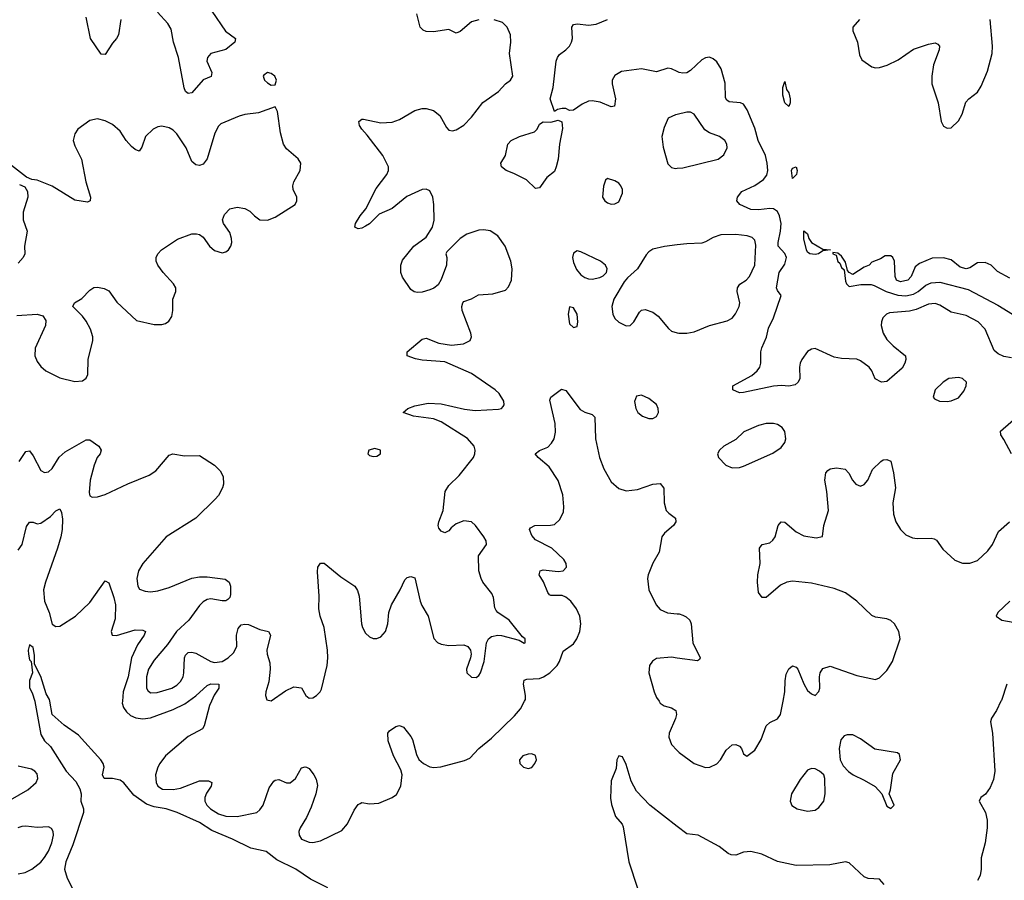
# Model space of a CAD drawing. Header units: inches. Extents: x 1603819 to 1745079, y 385938 to 533966.
# Tile 137 of 256: x 1616518 to 1621732, y 459052 to 463610. Entities that reach past the tile are written whole.
import ezdxf

# ---------------------------------------------------------------- set-up
doc = ezdxf.new("R2010")
doc.units = ezdxf.units.IN
doc.header["$MEASUREMENT"] = 0
for name, color, linetype in [('B6415', 7, 'Continuous'), ('B6416', 7, 'Continuous'), ('B6425', 7, 'Continuous'), ('B6426', 7, 'Continuous')]:
    doc.layers.add(name, color=color, linetype=linetype)

msp = doc.modelspace()

# ---------------------------------------------------------------- linework, layer by layer
at = {"layer": 'B6415', "color": 5}
for points, elevation in [([(1616597.7, 460000), (1616598.3, 459998.3), (1616630, 459823.5), (1616649.5, 459790), (1616680.9, 459760.9), (1616763.8, 459630), (1616815.1, 459575.1), (1616836, 459536), (1616842.8, 459510), (1616841, 459470), (1616856.5, 459430), (1616856.5, 459410), (1616799.7, 459240.3), (1616762.6, 459150), (1616756, 459110), (1616770, 459062), (1616806.9, 458990)], 380), ([(1618150, 459011.3), (1618058.1, 459058.1), (1617979.7, 459110), (1617880.2, 459160.2), (1617823.6, 459203.6), (1617742.1, 459222.1), (1617644.6, 459270), (1617535.2, 459315.2), (1617470, 459357.4), (1617352.6, 459410), (1617293.1, 459430), (1617230, 459441.2), (1617190, 459455.4), (1617121.6, 459501.6), (1617070, 459567.7), (1617050, 459582.6), (1617009.7, 459590.3), (1616964.7, 459590), (1616957.1, 459610), (1616965.6, 459650), (1616960.5, 459670), (1616948.4, 459690), (1616830, 459820.3), (1616753.9, 459873.9), (1616690.3, 459930.3), (1616677.1, 460000)], 380), ([(1617062.1, 460000), (1617061.5, 459990), (1617067.6, 459967.6), (1617083.1, 459943.1), (1617104.8, 459924.8), (1617132.7, 459912.7), (1617170, 459907.4), (1617210, 459912.3), (1617330, 459956.8), (1617393.2, 459986.8), (1617411.5, 460000)], 420), ([(1617533, 460000), (1617522.9, 459977.1), (1617494.7, 459870), (1617486.3, 459853.7), (1617410, 459813.4), (1617290, 459710.5), (1617260.1, 459670), (1617248.8, 459650), (1617237.3, 459610), (1617240.5, 459570), (1617249.2, 459550), (1617274.5, 459534.5), (1617330, 459532), (1617370, 459539.9), (1617470, 459578.9), (1617518.4, 459578.4), (1617534.7, 459570), (1617531.7, 459550), (1617506.7, 459513.3), (1617498.7, 459490), (1617498.7, 459470), (1617508.6, 459450), (1617528.6, 459430), (1617570, 459402.8), (1617610, 459390.8), (1617670.3, 459389.7), (1617773.8, 459410), (1617790, 459424.1), (1617807.2, 459450), (1617839, 459541), (1617863.2, 459576.8), (1617870, 459582.3), (1617890, 459585.4), (1617930, 459567.9), (1617950, 459567), (1617978.2, 459590), (1618010, 459646.5), (1618030, 459652.3), (1618037.1, 459650), (1618050, 459643.9), (1618076.3, 459610), (1618088, 459588), (1618094.2, 459554.2), (1618086.4, 459510), (1618061.9, 459438.1), (1618036.2, 459383.8), (1618003.3, 459330), (1617996.8, 459310), (1617997.7, 459290), (1618010.1, 459270.1), (1618050, 459253.1), (1618070, 459252.4), (1618110, 459260.7), (1618223.8, 459316.2), (1618254.6, 459350), (1618290, 459422.6), (1618310, 459452.4), (1618320.9, 459459.1), (1618330, 459463.7), (1618370, 459457.1), (1618419.7, 459460.3), (1618490, 459490.2), (1618513.8, 459506.2), (1618536.2, 459550), (1618543.2, 459610), (1618537, 459637), (1618497.4, 459710), (1618468.4, 459790), (1618466.6, 459830), (1618476, 459844), (1618510, 459866), (1618530, 459871), (1618550, 459862.8), (1618590, 459814), (1618598, 459798), (1618618.5, 459718.5), (1618632, 459692), (1618655.6, 459670), (1618690, 459653.1), (1618710.7, 459649.3), (1618747.6, 459652.4), (1618874.2, 459685.8), (1618902.2, 459697.7), (1618949.7, 459750), (1619016.1, 459803.9), (1619138, 459922), (1619170, 459959.2), (1619190.5, 460000)], 420), ([(1619903.6, 460000), (1619910, 459990.3), (1619930, 459974.9), (1619970, 459964.4), (1619992.6, 459950), (1619995.2, 459930), (1619991.3, 459908.7), (1619956.9, 459830), (1619954.6, 459810), (1619970.3, 459770), (1620000, 459739)], 420), ([(1620000, 459336.1), (1619854.4, 459450), (1619784, 459524), (1619755.8, 459575.8), (1619730, 459664.7), (1619710, 459706), (1619690, 459710.7), (1619679.5, 459690), (1619676.6, 459643.4), (1619650, 459578), (1619646.5, 459486.5), (1619652.3, 459452.3), (1619672.3, 459390), (1619708.1, 459348.1), (1619714.2, 459334.2), (1619744.4, 459150), (1619789.2, 459010)], 380), ([(1616470, 459478.2), (1616561.2, 459530), (1616604.8, 459570), (1616614, 459590), (1616610, 459615.6), (1616598.9, 459630), (1616579.9, 459639.9), (1616510, 459656.9)], 420), ([(1616510, 459085.2), (1616547.6, 459092.4), (1616581.5, 459110), (1616630, 459147.5), (1616650, 459171.5), (1616670, 459206.3), (1616688.7, 459250), (1616697.4, 459290), (1616695.8, 459310), (1616686.1, 459326.1), (1616670, 459334.7), (1616610, 459331.6), (1616550, 459338.8), (1616530, 459337.2), (1616507.6, 459330)], 420)]:
    msp.add_lwpolyline(points, dxfattribs=dict(at, elevation=elevation))
at = {"layer": 'B6415', "color": 5, "elevation": 420}
msp.add_lwpolyline([(1619230, 459721.1), (1619210, 459720.4), (1619182.4, 459710), (1619164.2, 459690), (1619165.7, 459670), (1619186, 459650), (1619210, 459643.1), (1619230, 459648.9), (1619246, 459670), (1619254.3, 459690), (1619250, 459713.3)], close=True, dxfattribs=at)
at = {"layer": 'B6416', "color": 5}
for points, elevation in [([(1617534.6, 463654.6), (1617607.9, 463547.9), (1617661.6, 463510), (1617657.6, 463490), (1617610, 463451.7), (1617530.8, 463430), (1617512.4, 463410), (1617509.1, 463390), (1617535.6, 463330), (1617532, 463308), (1617489, 463291), (1617430, 463222.4), (1617410, 463218.7), (1617396.2, 463230), (1617388.5, 463248.5), (1617359.5, 463410), (1617332.4, 463490), (1617319.5, 463559.5), (1617303.1, 463590), (1617247.9, 463650)], 440), ([(1616514.5, 461270), (1616550, 461322.4), (1616570, 461325.5), (1616590, 461300.5), (1616630, 461222), (1616650, 461210.6), (1616670, 461215.5), (1616690, 461233.4), (1616727.2, 461292.8), (1616758.7, 461321.3), (1616870, 461385.2), (1616890, 461384.4), (1616937.8, 461350), (1616949.1, 461330), (1616943.9, 461310), (1616929, 461291), (1616911.8, 461250), (1616891.3, 461170), (1616885.7, 461105.7), (1616890, 461087.3), (1616901.4, 461081.4), (1616930, 461081.7), (1616970, 461094), (1617090, 461151.7), (1617203.5, 461196.5), (1617239.1, 461220.9), (1617310, 461302.8), (1617329.5, 461310.5), (1617390, 461300.4), (1617470, 461302), (1617550.3, 461250.3), (1617579.4, 461219.4), (1617595.6, 461190), (1617597.4, 461150), (1617591.8, 461130), (1617570.4, 461090), (1617552.7, 461070), (1617450.3, 460970), (1617292.8, 460870), (1617170.2, 460730), (1617146.5, 460690), (1617138.4, 460650), (1617142.8, 460610), (1617152.8, 460592.7), (1617182, 460582), (1617210, 460579.1), (1617250, 460584.7), (1617310, 460602.3), (1617430, 460650.9), (1617470, 460659), (1617510, 460658.5), (1617605.9, 460645.8), (1617627.7, 460630), (1617633.7, 460610), (1617634.3, 460565.7), (1617630, 460549.2), (1617620.4, 460539.6), (1617610, 460532.3), (1617590, 460531.8), (1617530, 460541.7), (1617510, 460538), (1617490, 460526.2), (1617470, 460506.9), (1617412.8, 460430), (1617349.1, 460370), (1617300, 460300), (1617230, 460217.7), (1617200.2, 460170), (1617190.2, 460130), (1617189.3, 460069.3), (1617196.1, 460056.1), (1617210, 460044.9), (1617246.8, 460046.8), (1617322.9, 460070), (1617350, 460085.2), (1617370, 460104), (1617384.4, 460130), (1617387.9, 460150), (1617390.8, 460230), (1617396.5, 460243.5), (1617410, 460257.3), (1617430, 460259.7), (1617450, 460255), (1617530, 460210.2), (1617550, 460204.6), (1617590, 460210.2), (1617622.2, 460230), (1617650, 460256.5), (1617668.5, 460290), (1617666, 460350), (1617675.1, 460384.9), (1617690, 460403.8), (1617710, 460408.7), (1617730, 460406), (1617790, 460379.7), (1617834.8, 460370), (1617846.4, 460350), (1617826.9, 460270), (1617828, 460250), (1617842.7, 460202.7), (1617845.2, 460170), (1617837.8, 460102.2), (1617820.7, 460050), (1617818.8, 460030), (1617826.8, 460006.8), (1617850, 460002.8), (1617925.3, 460054.7), (1617970, 460076), (1618010.3, 460070.3), (1618034, 460030), (1618050, 460016.3), (1618070, 460017.3), (1618089, 460030), (1618109.2, 460050), (1618116.2, 460063.8), (1618145.4, 460190), (1618149.7, 460230), (1618148.4, 460270), (1618129.7, 460389.7), (1618109.6, 460450), (1618102.9, 460490), (1618103.3, 460556.7), (1618094.2, 460685.8), (1618097.2, 460710), (1618110, 460732), (1618130, 460731), (1618218.4, 460658.4), (1618293, 460610), (1618307, 460587), (1618315.6, 460555.6), (1618327.3, 460410), (1618332.6, 460390), (1618350, 460361.1), (1618370, 460341.7), (1618390, 460331.8), (1618410, 460331.8), (1618430, 460341.3), (1618454.7, 460370), (1618468.2, 460410), (1618473.3, 460470), (1618486.3, 460510), (1618532.6, 460590), (1618556.9, 460643.1), (1618570, 460655.3), (1618590, 460661.3), (1618610, 460652.7), (1618638.2, 460530), (1618647, 460507), (1618681.7, 460450), (1618711.8, 460331.8), (1618730, 460310.6), (1618750, 460301.6), (1618790, 460294.9), (1618870, 460298), (1618890.8, 460290), (1618904.9, 460270), (1618908.2, 460250), (1618906, 460230), (1618883.8, 460170), (1618884.9, 460150), (1618910, 460127.7), (1618934.5, 460125.5), (1618950, 460136), (1618958, 460150), (1618976.9, 460210), (1618989.4, 460310), (1619000.9, 460330), (1619016.6, 460343.4), (1619049.5, 460350.5), (1619070, 460348.7), (1619163.5, 460323.5), (1619190, 460307.3), (1619195.3, 460310), (1619194, 460330), (1619180.2, 460340.2), (1619109.2, 460430), (1619050, 460469.5), (1619041.1, 460481.1), (1619034.7, 460494.7), (1619026.6, 460550), (1619018.9, 460570), (1618971.3, 460630), (1618961.1, 460650), (1618948.4, 460690), (1618947.6, 460770), (1618989.5, 460830.5), (1618987.3, 460850), (1618976.2, 460870), (1618931.6, 460930), (1618909.7, 460949.7), (1618870, 460954.5), (1618830, 460939.8), (1618802.2, 460917.8), (1618790, 460902), (1618770, 460891.8), (1618750, 460900.7), (1618736.6, 460916.6), (1618733.3, 460930), (1618737.7, 460950), (1618760.2, 461010), (1618770.9, 461110), (1618790, 461142.4), (1618845.4, 461194.6), (1618920.4, 461290), (1618928.7, 461310), (1618930.7, 461329.3), (1618925, 461350), (1618890, 461390.6), (1618750, 461479.8), (1618710, 461494.8), (1618604, 461510), (1618548.7, 461530), (1618573.2, 461550), (1618610, 461564.2), (1618681.4, 461578.6), (1618750, 461574.5), (1618872.5, 461547.5), (1618930, 461539.3), (1619053.6, 461546.4), (1619069.4, 461550.6), (1619078.9, 461561.1), (1619082.7, 461570), (1619080.9, 461590), (1619056.2, 461630), (1619036.2, 461650), (1618910, 461734.8), (1618770, 461797.3), (1618650, 461806), (1618613.4, 461813.4), (1618569.3, 461830), (1618569.3, 461850), (1618650, 461917.3), (1618670, 461922), (1618736.9, 461896.9), (1618805.4, 461885.4), (1618867.7, 461892.3), (1618902.9, 461910), (1618909.7, 461930), (1618906.9, 461950), (1618860.5, 462070), (1618858.4, 462090), (1618864.5, 462110), (1618870, 462116.3), (1618909.6, 462130.4), (1618947.9, 462152.1), (1619022.7, 462157.3), (1619090, 462177.3), (1619105.8, 462194.2), (1619121.6, 462230), (1619126.3, 462290), (1619118.3, 462330), (1619088.7, 462410), (1619050, 462464.4), (1619010, 462490.8), (1618975.7, 462495.7), (1618950, 462494), (1618885.8, 462474.2), (1618849.6, 462450.4), (1618779.1, 462380.9), (1618774, 462370), (1618779.3, 462350), (1618778, 462310), (1618750, 462233.2), (1618734, 462206), (1618711.6, 462188.4), (1618690, 462178.7), (1618650, 462166), (1618623.9, 462163.9), (1618607.7, 462167.7), (1618590, 462181.2), (1618545.9, 462245.9), (1618535.6, 462270), (1618535.6, 462310), (1618544.9, 462335.1), (1618605.6, 462410), (1618670, 462457.6), (1618704.7, 462510), (1618712.4, 462547.6), (1618711.5, 462631.5), (1618705.6, 462670), (1618690, 462702.7), (1618670, 462712.8), (1618650, 462709.7), (1618610, 462693.3), (1618567.7, 462672.3), (1618489.5, 462610.4), (1618421.3, 462578.7), (1618370, 462528.7), (1618350, 462515.1), (1618330, 462505.1), (1618310, 462501.6), (1618293.2, 462510), (1618296.9, 462530), (1618320.4, 462570), (1618351.5, 462608.5), (1618404.9, 462715.1), (1618462, 462790), (1618471.8, 462810), (1618471.8, 462830), (1618440.7, 462890), (1618358.5, 462998.5), (1618329.6, 463030), (1618317, 463050), (1618313.2, 463070), (1618330, 463082), (1618338, 463082), (1618430, 463064), (1618490, 463066.3), (1618530, 463080.4), (1618610, 463128.2), (1618650, 463139.3), (1618670, 463139.3), (1618710, 463127.7), (1618742.8, 463102.8), (1618777.7, 463037.7), (1618790, 463023.8), (1618810, 463021.3), (1618830, 463025.3), (1618870, 463050.6), (1618910, 463093.4), (1618969.8, 463170.2), (1619054, 463230), (1619090, 463270.6), (1619117.2, 463290), (1619129.3, 463310), (1619112.4, 463430), (1619118.7, 463490), (1619117.6, 463530), (1619099.5, 463570), (1619074.1, 463594.2), (1619029.6, 463609.6)], 440), ([(1617052.8, 463610), (1617041.5, 463530), (1617030.9, 463509.1), (1617010, 463485.6), (1616970, 463425.6), (1616950, 463426.6), (1616892.7, 463510), (1616870, 463622.7)], 440), ([(1618950, 463609.6), (1618910, 463598.9), (1618850, 463547.6), (1618830, 463538), (1618790, 463556.9), (1618710, 463545.4), (1618670, 463546.6), (1618654.1, 463554.2), (1618638, 463570), (1618620.1, 463640.1)], 440), ([(1620000, 463334.6), (1619970, 463348.9), (1619950, 463352.5), (1619890, 463333.8), (1619810, 463349.9), (1619704.6, 463335.4), (1619670, 463313.6), (1619655.9, 463290), (1619655, 463270), (1619673.4, 463190), (1619668, 463152), (1619650, 463147.6), (1619592.5, 463172.5), (1619550, 463180.3), (1619530, 463177.6), (1619497.1, 463162.9), (1619450, 463131), (1619430, 463127.8), (1619410, 463139.6), (1619390, 463139.7), (1619366, 463134), (1619350, 463124), (1619327.3, 463190), (1619343.4, 463250), (1619359.6, 463390), (1619365.1, 463410), (1619375.6, 463424.4), (1619410.7, 463449.3), (1619429.7, 463470), (1619440.4, 463490), (1619446, 463510), (1619441.3, 463570), (1619450, 463584.9), (1619472.5, 463587.5), (1619530, 463580.9), (1619570, 463585.7), (1619629.7, 463610)], 420), ([(1616503.4, 462043.4), (1616610.4, 462050.4), (1616641.4, 462041.4), (1616656.7, 462016.7), (1616655.5, 461990), (1616600.4, 461870), (1616598.4, 461830), (1616610, 461798.8), (1616630, 461773.4), (1616657.3, 461750), (1616730, 461712.7), (1616810, 461693.4), (1616850, 461697.3), (1616869.5, 461710.5), (1616878, 461730), (1616880.5, 461810), (1616905.1, 461910), (1616906, 461930), (1616893.3, 461970), (1616870, 462012.3), (1616850, 462039.5), (1616799, 462090), (1616809, 462110), (1616847.5, 462132.5), (1616890, 462177.3), (1616910, 462190.5), (1616930, 462193), (1616965.8, 462185.8), (1616990, 462174), (1617033.3, 462113.3), (1617136.1, 462016.1), (1617230, 461994.9), (1617270, 461994.9), (1617290, 462000.5), (1617307.7, 462012.3), (1617323.3, 462036.7), (1617329.5, 462070), (1617329.4, 462130), (1617345.2, 462170), (1617345.2, 462190), (1617333.2, 462210), (1617277.2, 462270), (1617249.2, 462310), (1617241.2, 462330), (1617241.2, 462350), (1617249.2, 462370), (1617269, 462390), (1617353.4, 462446.6), (1617430, 462474.8), (1617454.8, 462474.8), (1617470, 462471.3), (1617490, 462458), (1617522.8, 462410), (1617550, 462387.7), (1617590, 462374), (1617610, 462380.7), (1617624, 462390), (1617636, 462410), (1617640.9, 462430), (1617639.5, 462450), (1617630, 462482), (1617597.2, 462530), (1617592.7, 462550), (1617602.4, 462577.6), (1617630, 462607.7), (1617670, 462616.4), (1617710, 462610.3), (1617736.1, 462596.1), (1617761.6, 462570), (1617790, 462550.3), (1617830, 462546.9), (1617870, 462564), (1617976.2, 462630), (1617985.6, 462650), (1617986, 462670), (1617966, 462710), (1617964, 462730), (1617969.8, 462750.2), (1618003.6, 462810), (1618007, 462850), (1617992.3, 462872.3), (1617930, 462925.1), (1617915.8, 462950), (1617898.9, 463010), (1617883.2, 463123.2), (1617870, 463148.7), (1617783, 463117), (1617710, 463107.6), (1617680.6, 463099.4), (1617582.8, 463057.2), (1617570, 463046.3), (1617550.7, 463009.2), (1617510, 462873.3), (1617490, 462844.7), (1617470, 462836.9), (1617450, 462841.3), (1617430, 462858.4), (1617398.8, 462930), (1617350, 463005.1), (1617330, 463024.8), (1617310, 463036.1), (1617270, 463045.3), (1617250, 463042.4), (1617224.2, 463030), (1617184.4, 462990), (1617164.8, 462935.2), (1617150, 462912.7), (1617130, 462921.6), (1617110, 462938.7), (1617082.6, 462970), (1617050, 463019.6), (1617010, 463054.7), (1616970, 463073.3), (1616930, 463084.2), (1616890, 463075.6), (1616826.4, 463030), (1616810, 463005.2), (1616801.7, 462970), (1616810, 462940.7), (1616844.6, 462870), (1616867.4, 462750), (1616893, 462670), (1616890.8, 462650), (1616876.7, 462643.3), (1616810, 462653.6), (1616690, 462727.8), (1616610, 462759.5), (1616583.2, 462763.2), (1616554.8, 462774.8), (1616459, 462850)], 460), ([(1620000, 463107.9), (1619990, 463105.6), (1619952.2, 463087.8), (1619930, 463039), (1619919, 462990), (1619926, 462934), (1619950, 462845.5), (1619970, 462826.7), (1619990, 462821.3), (1620000, 462822.3)], 440), ([(1616516.3, 462736.3), (1616544.5, 462724.5), (1616559.3, 462699.3), (1616561.6, 462670), (1616536.5, 462590), (1616536.4, 462550), (1616557.1, 462490), (1616543.8, 462410), (1616544.9, 462370), (1616537.3, 462350), (1616510, 462319.3)], 460), ([(1620000, 462416.3), (1619932.1, 462407.9), (1619870, 462394), (1619850, 462380.9), (1619835.8, 462364.2), (1619790, 462289.4), (1619737.1, 462242.9), (1619719.1, 462220.9), (1619664.6, 462130), (1619653.8, 462090), (1619659, 462050), (1619670, 462026.7), (1619690, 462006.7), (1619730, 461988.4), (1619750, 461990.6), (1619769.4, 462010), (1619799.3, 462060.7), (1619810, 462070.5), (1619830, 462074.4), (1619870, 462061.3), (1619899.4, 462039.4), (1619953.8, 461973.8), (1619970, 461960.4), (1620000, 461951.5)], 440), ([(1619190.5, 460000), (1619195.5, 460010), (1619197.2, 460030), (1619185, 460090), (1619188.9, 460111.1), (1619204, 460116), (1619270, 460120.4), (1619291.6, 460128.4), (1619325, 460150), (1619364.8, 460190), (1619376.2, 460210), (1619395, 460265), (1619450, 460303.5), (1619468.5, 460330), (1619484.3, 460370), (1619489.2, 460410), (1619483.4, 460450), (1619467.2, 460490), (1619436.5, 460530), (1619410, 460551.3), (1619390, 460559.4), (1619330, 460560.5), (1619324.1, 460564.1), (1619315.1, 460575.1), (1619292.4, 460632.4), (1619269.6, 460670), (1619273.2, 460690), (1619290, 460695.2), (1619370, 460686.2), (1619396, 460690), (1619413.6, 460710), (1619411.6, 460730), (1619398.7, 460750), (1619335.8, 460810), (1619250, 460855.4), (1619230, 460877.6), (1619216.9, 460910), (1619222.2, 460917.8), (1619245.2, 460930), (1619328.1, 460931.9), (1619350, 460936.8), (1619378.1, 460961.9), (1619396.9, 461003.1), (1619399.5, 461030), (1619393.2, 461093.2), (1619369.3, 461169.3), (1619321.1, 461241.1), (1619263.6, 461290), (1619247, 461310), (1619270, 461328.2), (1619314.2, 461345.8), (1619334.1, 461365.9), (1619347.4, 461390), (1619354.6, 461425.4), (1619352.7, 461470), (1619325.8, 461594.2), (1619330, 461611), (1619386.6, 461653.4), (1619410, 461644.9), (1619485.6, 461545.6), (1619510, 461530.3), (1619550, 461519.3), (1619563.9, 461503.9), (1619567.8, 461390), (1619588.2, 461290), (1619611.6, 461230), (1619650, 461162.6), (1619690, 461127.4), (1619730, 461113.4), (1619790, 461122), (1619870, 461150.3), (1619910, 461152.4), (1619928.9, 461128.9), (1619931.5, 461050), (1619942, 461010), (1619955.1, 460995.1), (1619990.6, 460970), (1619993, 460950), (1619980.4, 460930), (1619932, 460890), (1619918.7, 460870), (1619904, 460790), (1619870, 460731.6), (1619845.8, 460670), (1619843, 460650), (1619849.4, 460590), (1619888.3, 460510), (1619910, 460485.5), (1619947.9, 460467.9), (1620000, 460463.2)], 420), ([(1616510, 460800.9), (1616531.9, 460830), (1616554.7, 460925.3), (1616570, 460947.7), (1616590, 460948), (1616610, 460940.2), (1616630, 460942.7), (1616681.9, 460978.1), (1616710, 461007.7), (1616730, 461018.7), (1616740.2, 461000.2), (1616744.3, 460964.3), (1616742.8, 460910), (1616736.1, 460870), (1616719, 460810), (1616653.9, 460630), (1616644, 460590), (1616649.4, 460530), (1616674.6, 460470), (1616690, 460407.6), (1616710, 460396.5), (1616730, 460397.3), (1616812.7, 460450), (1616890, 460523.2), (1616970, 460637.1), (1616990, 460627.3), (1617016.4, 460550), (1617024.5, 460510), (1617023.1, 460436.9), (1617002.8, 460370), (1617007.7, 460350), (1617030, 460348.4), (1617130, 460377.3), (1617170, 460376.1), (1617184.9, 460370), (1617178, 460350), (1617142, 460298), (1617110.6, 460230), (1617091.8, 460130), (1617065.2, 460050), (1617062.1, 460000)], 420), ([(1616677.1, 460000), (1616675.2, 460010), (1616659, 460039), (1616630, 460130.5), (1616596.7, 460196.7), (1616596.7, 460243.3), (1616590, 460283.8), (1616570, 460298.8), (1616562.7, 460270), (1616563.9, 460250), (1616570, 460219.3), (1616579.3, 460210), (1616585.1, 460150), (1616569.8, 460110.2), (1616569.8, 460070.2), (1616583.9, 460043.9), (1616597.7, 460000)], 380), ([(1620000, 460228.4), (1619970, 460232.6), (1619890, 460225.6), (1619868.2, 460211.8), (1619853.8, 460190), (1619850.2, 460150), (1619878.5, 460050), (1619890, 460020.4), (1619903.6, 460000)], 420), ([(1617411.5, 460000), (1617451.2, 460028.8), (1617510, 460083.8), (1617530, 460091.4), (1617572.7, 460090), (1617571.8, 460070), (1617547.5, 460032.5), (1617533, 460000)], 420)]:
    msp.add_lwpolyline(points, dxfattribs=dict(at, elevation=elevation))
for points, elevation in [([(1617830, 463329.2), (1617810, 463315.3), (1617807.7, 463310), (1617814.8, 463290), (1617830, 463274.8), (1617850, 463262.8), (1617870, 463264.7), (1617878, 463290), (1617869, 463310), (1617850, 463325.2)], 460), ([(1619250, 462715.3), (1619201.2, 462761.2), (1619134.9, 462794.9), (1619094, 462810), (1619069.3, 462830), (1619066.6, 462850), (1619089.6, 462890.4), (1619102.9, 462950), (1619120.9, 462970), (1619164.5, 462990), (1619244.4, 463015.6), (1619257.8, 463030), (1619270, 463056.4), (1619290, 463068.9), (1619330, 463067.6), (1619370, 463077.1), (1619388.7, 463068.7), (1619392.6, 463032.6), (1619376.3, 462950), (1619370.2, 462870), (1619359.5, 462830), (1619350, 462805.2), (1619310, 462774), (1619270, 462719)], 420), ([(1619630, 462769), (1619620.5, 462759.5), (1619610, 462728), (1619604.6, 462670), (1619616.4, 462650), (1619630, 462638.7), (1619650, 462632.2), (1619670, 462634.4), (1619690, 462645.5), (1619709.6, 462690), (1619709.5, 462710), (1619702, 462730), (1619690, 462743.7), (1619670, 462756.2)], 440), ([(1619470, 462384.5), (1619450, 462373.2), (1619446, 462350), (1619450, 462322.8), (1619466.8, 462286.8), (1619490, 462257.6), (1619510, 462243.7), (1619530, 462237.6), (1619550, 462235.8), (1619590, 462244.4), (1619607.7, 462252.3), (1619626, 462270), (1619629.4, 462290), (1619619.5, 462310), (1619592.7, 462330), (1619490, 462380.5)], 440), ([(1619430, 462088), (1619421.6, 462050), (1619430, 461998), (1619450, 461978.8), (1619470, 461984.7), (1619473.6, 462010), (1619469.2, 462050), (1619450, 462084)], 440), ([(1619810, 461620.9), (1619784.9, 461615.1), (1619773.2, 461586.8), (1619780.4, 461550), (1619790.7, 461530), (1619816, 461510), (1619850, 461498), (1619870, 461498), (1619890, 461507.7), (1619900.5, 461530), (1619899.7, 461550), (1619890, 461571.6), (1619850, 461602.4)], 440), ([(1618399.3, 461339.3), (1618366.8, 461330), (1618361, 461310), (1618370, 461301), (1618390, 461296), (1618410, 461298), (1618428, 461310), (1618428, 461330)], 460)]:
    msp.add_lwpolyline(points, close=True, dxfattribs=dict(at, elevation=elevation))
at = {"layer": 'B6425', "color": 5}
for points, elevation in [([(1620000, 459739), (1620009.3, 459729.3), (1620090, 459670.3), (1620150, 459649.1), (1620173.2, 459650), (1620210, 459667.6), (1620229.7, 459690), (1620259.8, 459740.2), (1620290, 459768.2), (1620310, 459770.3), (1620330, 459762), (1620339.3, 459750), (1620350, 459721), (1620368.8, 459708.8), (1620410, 459741.6), (1620443.5, 459796.5), (1620471.1, 459870), (1620490, 459886.5), (1620530, 459906.3), (1620546.2, 459930), (1620560, 460000)], 420), ([(1621714, 460000), (1621690, 459950.7), (1621663.9, 459910), (1621659.3, 459890), (1621669.3, 459830), (1621681, 459630), (1621673.8, 459586.2), (1621657.7, 459542.3), (1621632.4, 459507.6), (1621607.6, 459490), (1621598, 459470), (1621632.8, 459410), (1621640.7, 459370), (1621641.6, 459330), (1621629.9, 459250), (1621608.4, 459170), (1621608.4, 459110), (1621603.6, 459076.4), (1621589.9, 459050)], 380), ([(1621095.5, 459030), (1621070, 459057), (1621010, 459061.9), (1620990.5, 459070.5), (1620910, 459144.9), (1620890.2, 459150.2), (1620807.1, 459132.9), (1620629.3, 459129.3), (1620530, 459151.3), (1620448.5, 459190), (1620390, 459204.7), (1620350, 459200.1), (1620310, 459185.5), (1620286, 459186), (1620270, 459192.7), (1620222, 459230), (1620110.2, 459290.2), (1620050, 459296.9), (1620000, 459336.1)], 380)]:
    msp.add_lwpolyline(points, dxfattribs=dict(at, elevation=elevation))
at = {"layer": 'B6425', "color": 5, "elevation": 420}
for points in [[(1620930, 459822.7), (1620898.8, 459821.2), (1620884, 459816), (1620865.3, 459794.7), (1620857.4, 459750), (1620863.1, 459690), (1620877.6, 459657.6), (1620907.1, 459627.1), (1620931, 459610), (1620990, 459582.4), (1621047.8, 459547.8), (1621082.8, 459510), (1621110, 459444.7), (1621130, 459431.3), (1621148.7, 459450), (1621122, 459510), (1621129.4, 459530.6), (1621142.2, 459617.8), (1621181.6, 459690), (1621177.2, 459717.2), (1621167, 459727), (1621046.2, 459746.2), (1620970, 459800.9)], [(1620710, 459644.2), (1620690, 459634.7), (1620650, 459585.6), (1620605.5, 459510), (1620597, 459470), (1620606.9, 459446.9), (1620634.8, 459430), (1620690, 459417.4), (1620730, 459422.6), (1620750, 459436.4), (1620775.4, 459470), (1620782.6, 459510), (1620782, 459590), (1620776, 459610), (1620752.3, 459630), (1620730, 459642.4)]]:
    msp.add_lwpolyline(points, close=True, dxfattribs=at)
at = {"layer": 'B6426', "color": 5}
for points, elevation in [([(1620965.7, 463610), (1620930.4, 463570), (1620928.8, 463550), (1620953.6, 463490), (1620964.2, 463424.2), (1620977.2, 463397.2), (1621030, 463359.5), (1621050, 463354.9), (1621070, 463356.5), (1621110.7, 463369.3), (1621170, 463396.1), (1621250, 463452.8), (1621330, 463480.7), (1621366.2, 463486.2), (1621379.9, 463479.9), (1621388, 463470), (1621387.2, 463450), (1621356.1, 463370), (1621347.5, 463310), (1621348.8, 463270), (1621381.3, 463170), (1621396.5, 463070), (1621410, 463046.4), (1621430, 463035.3), (1621450, 463037), (1621490, 463073.4), (1621507.8, 463110), (1621527.4, 463172.6), (1621543.1, 463190), (1621590, 463226), (1621610, 463257.4), (1621642.3, 463337.7), (1621667.8, 463430), (1621668.9, 463470), (1621656.3, 463610)], 420), ([(1621770, 461818), (1621730, 461825.5), (1621699.3, 461839.3), (1621677.9, 461857.9), (1621630.5, 461970), (1621593, 462010), (1621530, 462043.2), (1621450, 462059.7), (1621390, 462097), (1621365.7, 462105.7), (1621330, 462103.4), (1621264.9, 462075.1), (1621230, 462065.7), (1621123.7, 462056.3), (1621107.1, 462050), (1621088.8, 462031.2), (1621081, 462010), (1621079.6, 461990), (1621090, 461949), (1621110, 461916.1), (1621142.4, 461882.4), (1621208.2, 461830), (1621210.3, 461810.3), (1621204.6, 461790), (1621190, 461764.7), (1621110, 461694), (1621082, 461690), (1621047.4, 461707.4), (1621029.6, 461750), (1621015.6, 461770), (1620970, 461802.6), (1620950, 461811), (1620870, 461815.6), (1620830, 461822.7), (1620730, 461867.3), (1620710, 461864.5), (1620690, 461852), (1620660.3, 461810), (1620650.3, 461790), (1620647.8, 461770), (1620648.8, 461710), (1620640.4, 461690), (1620624.8, 461675.2), (1620591.5, 461668.5), (1620551.8, 461671.8), (1620510, 461668.1), (1620350, 461634.3), (1620330, 461634), (1620294, 461650), (1620294, 461670), (1620394.2, 461725.8), (1620422.4, 461750), (1620436.9, 461770), (1620443, 461790), (1620442.8, 461850), (1620447.6, 461872.4), (1620472.4, 461927.6), (1620483.8, 461976.2), (1620508.8, 462030), (1620549.6, 462149.6), (1620530, 462175.1), (1620525.3, 462190), (1620539.9, 462270), (1620570, 462315.2), (1620577.7, 462350), (1620570, 462371.8), (1620534.7, 462410), (1620533.5, 462430), (1620547.4, 462490), (1620550.8, 462530), (1620541.7, 462570), (1620530, 462593.9), (1620510, 462608), (1620490, 462610.4), (1620430, 462602.2), (1620390, 462605), (1620331.1, 462630), (1620315.8, 462650), (1620319.8, 462670), (1620341.3, 462698.7), (1620410, 462730.6), (1620457.1, 462762.9), (1620474, 462786), (1620480.1, 462810), (1620476.5, 462850), (1620466.5, 462890), (1620429, 462970), (1620410, 463034.5), (1620370, 463132.3), (1620350, 463161.5), (1620335.4, 463170), (1620274.4, 463174.4), (1620262.5, 463182.5), (1620256.1, 463196.1), (1620253.4, 463273.4), (1620232.2, 463350), (1620210, 463386.9), (1620190, 463402.7), (1620170, 463410.8), (1620150, 463407.7), (1620130, 463397.2), (1620070, 463340.3), (1620050, 463328.9), (1620030, 463326.3), (1620010, 463329.8), (1620000, 463334.6)], 420), ([(1620000, 462822.3), (1620030, 462825.3), (1620217.2, 462870), (1620247, 462893), (1620263.6, 462930), (1620261.6, 462950), (1620251.6, 462970), (1620223.7, 462990), (1620169.8, 463009.8), (1620145.7, 463025.7), (1620090, 463109.3), (1620070, 463119.5), (1620050, 463119.5), (1620000, 463107.9)], 440), ([(1620000, 461951.5), (1620008.9, 461948.9), (1620050, 461949), (1620090, 461955.8), (1620169.9, 461990.1), (1620265, 462015), (1620290, 462028.9), (1620309.1, 462050.9), (1620328.5, 462090), (1620331, 462110), (1620316.5, 462170), (1620318.2, 462190), (1620332, 462208), (1620364, 462230), (1620383.1, 462250), (1620410.6, 462310), (1620416.1, 462416.1), (1620410, 462441.6), (1620396.2, 462456.2), (1620370, 462465.3), (1620310, 462472.4), (1620230, 462469.8), (1620190, 462456.8), (1620150, 462433.1), (1620130, 462426.6), (1620050, 462422.5), (1620000, 462416.3)], 440), ([(1621760.6, 462240.6), (1621695.9, 462275.9), (1621662.3, 462310), (1621630, 462322.7), (1621590, 462321), (1621550, 462295.2), (1621530, 462289.4), (1621498.6, 462298.6), (1621450, 462337.7), (1621410, 462348.3), (1621350, 462346), (1621282.3, 462317.7), (1621260.1, 462299.9), (1621238.4, 462250), (1621220.9, 462230), (1621182, 462222), (1621161.6, 462230), (1621153, 462250), (1621150.8, 462330.8), (1621142, 462350), (1621130, 462358), (1621100.4, 462359.6), (1621076.4, 462343.6), (1621030, 462324.7), (1621015.3, 462310), (1620990, 462298.8), (1620930, 462260.5), (1620911, 462270), (1620901.4, 462281.4), (1620890, 462324.7), (1620870, 462357.3), (1620850, 462373), (1620824, 462376), (1620824, 462370), (1620842, 462362), (1620850, 462329.7), (1620860.8, 462320.8), (1620870, 462297.2), (1620884.1, 462284.1), (1620890, 462225.2), (1620895.8, 462210), (1620910, 462196.9), (1620972.5, 462207.5), (1621026.3, 462206.3), (1621042.6, 462202.6), (1621107, 462170), (1621168.3, 462150), (1621210, 462146.5), (1621250, 462155.1), (1621275.6, 462170), (1621316.5, 462203.5), (1621344.5, 462215.5), (1621390, 462219.2), (1621540.4, 462180.4), (1621698, 462098), (1621775.1, 462050)], 380), ([(1621769.8, 461309.8), (1621730, 461387), (1621713.6, 461410), (1621711.8, 461430), (1621806.6, 461513.4)], 420), ([(1620560, 460000), (1620569.7, 460049.8), (1620571.2, 460108.8), (1620577.4, 460142.6), (1620590, 460170.7), (1620610, 460186.8), (1620630, 460181), (1620638.8, 460170), (1620670, 460091.3), (1620690, 460056), (1620710, 460038.8), (1620730, 460031), (1620750, 460052), (1620754.5, 460070), (1620752.3, 460130), (1620756, 460150), (1620770, 460174), (1620810, 460184.9), (1620950, 460135.6), (1621050, 460115.5), (1621070, 460123), (1621110, 460162.4), (1621139.7, 460210), (1621180.7, 460330), (1621173.3, 460370), (1621150, 460409.5), (1621130, 460428), (1621110, 460436.8), (1621050, 460444.4), (1621030, 460454.8), (1620950.9, 460530), (1620890, 460574.5), (1620830, 460597.3), (1620710, 460625.3), (1620610, 460635), (1620580.7, 460630), (1620545.9, 460614.1), (1620470, 460549.4), (1620450, 460549.4), (1620430, 460575.3), (1620424.7, 460630), (1620426, 460670), (1620439.6, 460730), (1620435.1, 460810), (1620449.7, 460830.3), (1620490, 460839.3), (1620506.9, 460853.1), (1620517.6, 460870), (1620534.5, 460930), (1620549.6, 460950.4), (1620570, 460948), (1620630, 460897.6), (1620670, 460875.8), (1620734.8, 460865.2), (1620768.4, 460871.6), (1620775.6, 460930), (1620801, 461010), (1620791.5, 461110), (1620780.5, 461170), (1620787, 461210), (1620798, 461222), (1620810, 461230.6), (1620843.3, 461236.7), (1620888.3, 461228.3), (1620908.5, 461208.5), (1620928, 461170), (1620944.9, 461150), (1620970, 461139.1), (1620990, 461147.7), (1621009.4, 461170), (1621033.6, 461226.4), (1621077.2, 461270), (1621090, 461278), (1621110, 461280.7), (1621130, 461271), (1621144.4, 461210), (1621155.6, 461130), (1621141.3, 461050), (1621144.7, 460990), (1621157.3, 460950), (1621182.8, 460910), (1621210, 460881.5), (1621245.7, 460865.7), (1621270, 460862.2), (1621344.4, 460864.4), (1621360.3, 460860.3), (1621372.4, 460852.4), (1621405.4, 460805.4), (1621470, 460746.7), (1621510, 460730.3), (1621550, 460730.3), (1621590, 460744.6), (1621644, 460796), (1621669.7, 460830), (1621701.2, 460898.8), (1621759.2, 460950)], 420), ([(1621760.9, 460530), (1621696.8, 460470), (1621687.8, 460450), (1621718.9, 460430), (1621778.3, 460418.3)], 380), ([(1620000, 460463.2), (1620010, 460462.3), (1620030, 460455.9), (1620047.6, 460447.6), (1620065.7, 460430), (1620072.8, 460410), (1620082.8, 460310), (1620122, 460230), (1620118.5, 460221.5), (1620106.4, 460213.6), (1620000, 460228.4)], 420), ([(1621745, 460090), (1621716, 460004), (1621714, 460000)], 380)]:
    msp.add_lwpolyline(points, dxfattribs=dict(at, elevation=elevation))
for points, elevation in [([(1620590, 463149.5), (1620570, 463169.4), (1620558.3, 463210), (1620559.3, 463250), (1620570, 463282), (1620579, 463239), (1620590, 463223), (1620598.6, 463190), (1620598.3, 463170)], 380), ([(1620610, 462768), (1620605.4, 462810), (1620610, 462822.8), (1620630, 462831), (1620634.9, 462810), (1620632.2, 462790)], 380), ([(1620730, 462366.1), (1620701.6, 462370), (1620690, 462378.3), (1620684.1, 462390), (1620670, 462448.7), (1620670, 462491), (1620690, 462474.8), (1620695.8, 462450), (1620710.6, 462430), (1620770, 462394.9), (1620812, 462390), (1620770, 462384.5), (1620747.3, 462370)], 380), ([(1621490, 461714), (1621438, 461710), (1621407.7, 461690), (1621365.5, 461650), (1621354.8, 461610), (1621362, 461602), (1621388.5, 461588.5), (1621430, 461588), (1621450, 461590.8), (1621490, 461606.8), (1621518, 461642), (1621529.3, 461670), (1621532, 461690), (1621510, 461709.2)], 440), ([(1620510, 461470.9), (1620470, 461470.8), (1620430, 461460.3), (1620352.9, 461427.1), (1620310, 461386.3), (1620247.3, 461350), (1620224, 461330), (1620213.4, 461310), (1620218, 461290), (1620256.3, 461250), (1620290, 461236.5), (1620330, 461238.5), (1620350, 461244.4), (1620506.7, 461313.3), (1620550, 461343.7), (1620569.7, 461370), (1620574.7, 461390), (1620570, 461429), (1620555.6, 461450), (1620530, 461465.1)], 440)]:
    msp.add_lwpolyline(points, close=True, dxfattribs=dict(at, elevation=elevation))

doc.saveas('drawing.dxf')
